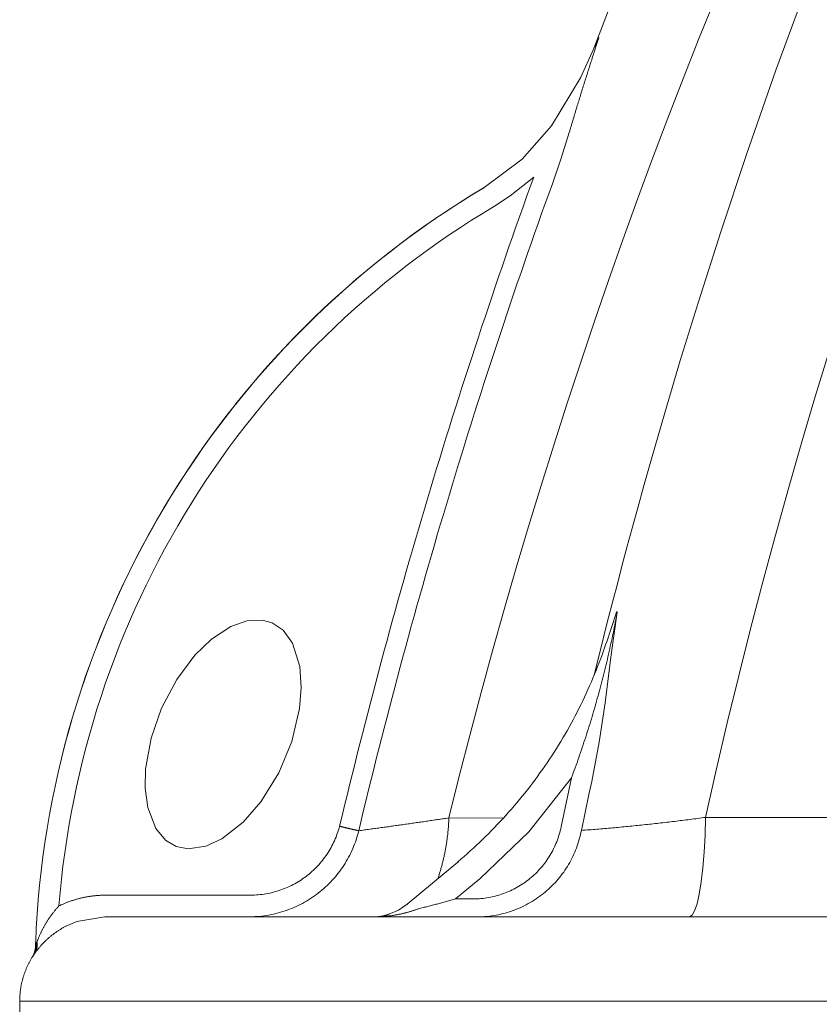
# Model space of a CAD drawing. Header units: millimetres. Extents: x 451 to 766, y 63 to 285.
# Tile 23 of 37: x 507.71 to 513.15, y 221.2 to 227.9. Entities that reach past the tile are written whole.
import ezdxf

# ---------------------------------------------------------------- set-up
doc = ezdxf.new("R2010")
doc.units = ezdxf.units.MM
doc.header["$LTSCALE"] = 5.08
doc.layers.get('0').update_dxf_attribs({"lineweight": 18})
doc.layers.add('None', color=7, linetype='Continuous', lineweight=18)

# ---------------------------------------------------------------- blocks, each defined once
blk = doc.blocks.new('Gruppe-22')
at = {"color": 7, "linetype": 'Continuous', "lineweight": 15}
for p, q in [((-1048.69, 1459.79), (-1048.62, 1459.98)), ((-1057.88, 1451.36), (-1057.83, 1451.38)), ((-1039.73, 1393.65), (-1039.82, 1393.65)), ((-1045.95, 1371.07), (-1047.37, 1364.39)), ((-1055.21, 1365.6), (-1062.63, 1365.62)), ((-1008.72, 1365.66), (-1027.73, 1365.69)), ((-1068.31, 1353.87), (-1061.41, 1359.61)), ((-1061.41, 1359.61), (-1061.29, 1359.65)), ((-1061.72, 1354.6), (-1058.36, 1357.39)), ((-1089.85, 1355.11), (-1109.31, 1355.11)), ((-1059.31, 1354.6), (-1061.72, 1354.6)), ((-261.99, 1352.17), (-1109.44, 1352.17)), ((-1118.84, 1348.23), (-1118.84, 1348.5)), ((-1118.83, 1348.5), (-1118.84, 1348.23)), ((-1118.84, 1348.5), (-1118.83, 1348.5)), ((-1118.84, 1348.23), (-1118.84, 1348.23)), ((-1118.83, 1348.7), (-1118.83, 1348.5)), ((-1118.83, 1348.7), (-1118.83, 1348.7)), ((-1118.65, 1348.71), (-1118.74, 1348.51)), ((-1119.29, 1346.7), (-1119.29, 1346.7)), ((-1119.13, 1346.93), (-1118.99, 1347.14)), ((-1121, 1340.67), (-67.56, 1340.67)), ((-1121, 1295.67), (-1121, 1340.67))]:
    blk.add_line(p, q, dxfattribs=at)
for points in [[(-1042.88, 1470.43), (-1038.33, 1482.26), (-1025.77, 1511.45), (-1012.1, 1540.12), (-997.32, 1568.25), (-981.48, 1595.79), (-964.58, 1622.69), (-946.66, 1648.92), (-927.73, 1674.44), (-907.84, 1699.21), (-887, 1723.19), (-865.25, 1746.35)], [(-1042.86, 1385.1), (-1042.16, 1387.95), (-1041.08, 1392.19), (-1040.24, 1395.47), (-1039.76, 1397.31), (-1039.42, 1398.62), (-1038.91, 1400.54), (-1038.36, 1402.6), (-1037.7, 1405.03), (-1036.94, 1407.82), (-1036.06, 1410.97), (-1035.07, 1414.49), (-1033.27, 1420.73), (-1031.15, 1427.85), (-1028.69, 1435.85), (-1025.64, 1445.37), (-1022.14, 1455.87), (-1018.14, 1467.34), (-1013.59, 1479.76)], [(-993.64, 1479.27), (-995.96, 1473.1), (-998.23, 1466.91), (-1000.46, 1460.7), (-1002.63, 1454.48), (-1004.75, 1448.23), (-1006.82, 1441.97), (-1008.85, 1435.7), (-1010.82, 1429.41), (-1012.74, 1423.1), (-1014.61, 1416.78), (-1016.43, 1410.44), (-1018.2, 1404.09), (-1019.91, 1397.72), (-1021.58, 1391.34), (-1023.19, 1384.95), (-1024.76, 1378.54), (-1026.27, 1372.12), (-1027.73, 1365.69)], [(-1026.37, 1477.19), (-1028.57, 1471.75), (-1030.72, 1466.29), (-1032.84, 1460.81), (-1034.91, 1455.32), (-1036.95, 1449.81), (-1038.95, 1444.29), (-1040.9, 1438.75), (-1042.82, 1433.2), (-1044.69, 1427.64), (-1046.53, 1422.06), (-1048.32, 1416.47), (-1050.07, 1410.87), (-1051.79, 1405.26), (-1053.46, 1399.63), (-1055.09, 1393.99), (-1056.68, 1388.34), (-1058.23, 1382.67), (-1059.74, 1377), (-1061.21, 1371.31), (-1062.63, 1365.62)], [(-1042.22, 1471.79), (-1044.71, 1466.33), (-1048.69, 1459.79)], [(-1042.22, 1471.79), (-1042.29, 1471.59), (-1042.35, 1471.39), (-1042.42, 1471.19), (-1042.49, 1470.99), (-1042.55, 1470.79), (-1042.62, 1470.59), (-1042.68, 1470.39), (-1042.75, 1470.19), (-1042.81, 1469.99), (-1042.88, 1469.78), (-1042.94, 1469.58), (-1043.01, 1469.38), (-1043.07, 1469.18), (-1043.14, 1468.98), (-1043.2, 1468.78), (-1043.27, 1468.58), (-1043.33, 1468.38), (-1043.4, 1468.18), (-1043.46, 1467.97), (-1043.52, 1467.77), (-1043.59, 1467.57), (-1043.65, 1467.37), (-1043.72, 1467.17), (-1043.78, 1466.97), (-1043.84, 1466.77), (-1043.91, 1466.57), (-1043.97, 1466.36), (-1044.03, 1466.16), (-1044.1, 1465.96), (-1044.16, 1465.76), (-1044.22, 1465.56), (-1044.29, 1465.36), (-1044.35, 1465.16), (-1044.41, 1464.95), (-1044.48, 1464.75), (-1044.54, 1464.55), (-1044.6, 1464.35), (-1044.66, 1464.15), (-1044.73, 1463.95), (-1044.79, 1463.74), (-1044.85, 1463.54), (-1044.91, 1463.34), (-1044.97, 1463.14), (-1045.04, 1462.94), (-1045.1, 1462.73), (-1045.16, 1462.53), (-1045.22, 1462.33), (-1045.28, 1462.13), (-1045.34, 1461.93), (-1045.4, 1461.72), (-1045.47, 1461.52), (-1045.53, 1461.32), (-1045.59, 1461.12), (-1045.65, 1460.91), (-1045.71, 1460.71), (-1045.77, 1460.51), (-1045.83, 1460.31), (-1045.89, 1460.11), (-1045.95, 1459.9), (-1046.01, 1459.7), (-1046.07, 1459.5), (-1046.13, 1459.3), (-1046.19, 1459.09), (-1046.25, 1458.89)], [(-1048.69, 1459.79), (-1052.67, 1455.26), (-1057.83, 1451.38)], [(-1048.55, 1451.9), (-1047.36, 1455.38), (-1046.25, 1458.89)], [(-1051.08, 1452.81), (-1051.57, 1451.46), (-1052.06, 1450.1), (-1052.54, 1448.75), (-1053.02, 1447.39), (-1053.5, 1446.03), (-1053.98, 1444.67), (-1054.46, 1443.31), (-1054.93, 1441.95), (-1055.4, 1440.58), (-1055.87, 1439.22), (-1056.33, 1437.86), (-1056.8, 1436.49), (-1057.26, 1435.13), (-1057.71, 1433.76), (-1058.17, 1432.39), (-1058.62, 1431.02), (-1059.07, 1429.65), (-1059.52, 1428.28), (-1059.97, 1426.91), (-1060.41, 1425.54), (-1060.85, 1424.17), (-1061.29, 1422.8), (-1061.73, 1421.42), (-1062.16, 1420.05), (-1062.59, 1418.67), (-1063.02, 1417.3), (-1063.45, 1415.92), (-1063.87, 1414.54), (-1064.29, 1413.17), (-1064.71, 1411.79), (-1065.13, 1410.41), (-1065.54, 1409.03), (-1065.95, 1407.64), (-1066.36, 1406.26), (-1066.77, 1404.88), (-1067.17, 1403.5), (-1067.58, 1402.11), (-1067.98, 1400.73), (-1068.37, 1399.34), (-1068.77, 1397.96), (-1069.16, 1396.57), (-1069.55, 1395.18), (-1069.93, 1393.79), (-1070.32, 1392.4), (-1070.7, 1391.01), (-1071.08, 1389.62), (-1071.46, 1388.23), (-1071.83, 1386.84), (-1072.2, 1385.45), (-1072.57, 1384.06), (-1072.94, 1382.66), (-1073.31, 1381.27), (-1073.67, 1379.87), (-1074.03, 1378.48), (-1074.38, 1377.08), (-1074.74, 1375.68), (-1075.09, 1374.29), (-1075.44, 1372.89), (-1075.79, 1371.49), (-1076.13, 1370.09), (-1076.48, 1368.69), (-1076.82, 1367.29), (-1077.15, 1365.89), (-1077.49, 1364.48)], [(-1056.43, 1448.86), (-1054.27, 1450.26), (-1051.08, 1452.81)], [(-1057.83, 1451.38), (-1059.49, 1450.38), (-1061.14, 1449.34), (-1062.77, 1448.28), (-1064.39, 1447.2), (-1065.99, 1446.09), (-1067.57, 1444.95), (-1069.13, 1443.8), (-1070.68, 1442.61), (-1072.2, 1441.41), (-1073.71, 1440.18), (-1075.2, 1438.92), (-1076.66, 1437.64), (-1078.11, 1436.35), (-1079.54, 1435.02), (-1080.95, 1433.68), (-1082.33, 1432.31), (-1083.7, 1430.93), (-1085.04, 1429.52), (-1086.36, 1428.09), (-1087.66, 1426.64), (-1088.93, 1425.17), (-1090.19, 1423.68), (-1091.42, 1422.18), (-1092.62, 1420.65), (-1093.8, 1419.1), (-1094.96, 1417.54), (-1096.09, 1415.96), (-1097.2, 1414.36), (-1098.29, 1412.74), (-1099.34, 1411.11), (-1100.38, 1409.46), (-1101.38, 1407.8), (-1102.36, 1406.12), (-1103.32, 1404.42), (-1104.25, 1402.71), (-1105.15, 1400.99), (-1106.02, 1399.25), (-1106.87, 1397.5), (-1107.69, 1395.73), (-1108.48, 1393.95), (-1109.24, 1392.17), (-1109.98, 1390.37), (-1110.69, 1388.55), (-1111.37, 1386.73), (-1112.02, 1384.9), (-1112.64, 1383.05), (-1113.24, 1381.2), (-1113.8, 1379.34), (-1114.34, 1377.47), (-1114.85, 1375.59), (-1115.32, 1373.71), (-1115.77, 1371.81), (-1116.19, 1369.91), (-1116.58, 1368.01), (-1116.94, 1366.09), (-1117.27, 1364.18), (-1117.57, 1362.25), (-1117.84, 1360.33), (-1118.08, 1358.4), (-1118.29, 1356.46), (-1118.47, 1354.53), (-1118.62, 1352.59), (-1118.74, 1350.64), (-1118.83, 1348.7)], [(-1057.88, 1451.36), (-1059.54, 1450.35), (-1061.19, 1449.32), (-1062.82, 1448.26), (-1064.43, 1447.17), (-1066.03, 1446.07), (-1067.61, 1444.93), (-1069.17, 1443.77), (-1070.72, 1442.59), (-1072.24, 1441.38), (-1073.75, 1440.15), (-1075.23, 1438.9), (-1076.7, 1437.62), (-1078.15, 1436.32), (-1079.58, 1435), (-1080.98, 1433.66), (-1082.37, 1432.29), (-1083.73, 1430.91), (-1085.07, 1429.5), (-1086.39, 1428.07), (-1087.69, 1426.62), (-1088.96, 1425.15), (-1090.22, 1423.66), (-1091.44, 1422.16), (-1092.65, 1420.63), (-1093.83, 1419.08), (-1094.99, 1417.52), (-1096.12, 1415.94), (-1097.23, 1414.34), (-1098.31, 1412.72), (-1099.37, 1411.09), (-1100.4, 1409.44), (-1101.4, 1407.78), (-1102.38, 1406.1), (-1103.34, 1404.4), (-1104.26, 1402.69), (-1105.16, 1400.97), (-1106.04, 1399.23), (-1106.88, 1397.48), (-1107.7, 1395.72), (-1108.49, 1393.94), (-1109.26, 1392.15), (-1109.99, 1390.35), (-1110.7, 1388.54), (-1111.38, 1386.72), (-1112.03, 1384.89), (-1112.66, 1383.04), (-1113.25, 1381.19), (-1113.81, 1379.33), (-1114.35, 1377.46), (-1114.86, 1375.58), (-1115.33, 1373.7), (-1115.78, 1371.8), (-1116.2, 1369.91), (-1116.59, 1368), (-1116.95, 1366.09), (-1117.28, 1364.17), (-1117.58, 1362.25), (-1117.85, 1360.32), (-1118.09, 1358.39), (-1118.3, 1356.46), (-1118.47, 1354.52), (-1118.62, 1352.58), (-1118.74, 1350.64), (-1118.83, 1348.7)], [(-1048.55, 1451.9), (-1049.04, 1450.55), (-1049.53, 1449.2), (-1050.01, 1447.85), (-1050.49, 1446.49), (-1050.97, 1445.14), (-1051.45, 1443.78), (-1051.92, 1442.43), (-1052.39, 1441.07), (-1052.86, 1439.71), (-1053.33, 1438.36), (-1053.79, 1437), (-1054.25, 1435.64), (-1054.71, 1434.28), (-1055.17, 1432.91), (-1055.62, 1431.55), (-1056.07, 1430.19), (-1056.52, 1428.82), (-1056.97, 1427.46), (-1057.41, 1426.09), (-1057.86, 1424.73), (-1058.3, 1423.36), (-1058.73, 1421.99), (-1059.17, 1420.62), (-1059.6, 1419.25), (-1060.03, 1417.88), (-1060.46, 1416.51), (-1060.88, 1415.14), (-1061.31, 1413.76), (-1061.73, 1412.39), (-1062.14, 1411.02), (-1062.56, 1409.64), (-1062.97, 1408.27), (-1063.38, 1406.89), (-1063.79, 1405.51), (-1064.2, 1404.13), (-1064.6, 1402.76), (-1065, 1401.38), (-1065.4, 1400), (-1065.79, 1398.62), (-1066.19, 1397.23), (-1066.58, 1395.85), (-1066.97, 1394.47), (-1067.35, 1393.09), (-1067.74, 1391.7), (-1068.12, 1390.32), (-1068.5, 1388.93), (-1068.87, 1387.54), (-1069.25, 1386.16), (-1069.62, 1384.77), (-1069.98, 1383.38), (-1070.35, 1381.99), (-1070.71, 1380.6), (-1071.08, 1379.21), (-1071.43, 1377.82), (-1071.79, 1376.43), (-1072.15, 1375.04), (-1072.5, 1373.65), (-1072.85, 1372.25), (-1073.19, 1370.86), (-1073.54, 1369.46), (-1073.88, 1368.07), (-1074.22, 1366.67), (-1074.55, 1365.28), (-1074.89, 1363.88)], [(-1056.43, 1448.86), (-1057.98, 1447.92), (-1059.53, 1446.95), (-1061.06, 1445.96), (-1062.57, 1444.95), (-1064.07, 1443.92), (-1065.55, 1442.86), (-1067.02, 1441.78), (-1068.47, 1440.68), (-1069.9, 1439.56), (-1071.32, 1438.42), (-1072.72, 1437.26), (-1074.1, 1436.07), (-1075.47, 1434.87), (-1076.82, 1433.64), (-1078.14, 1432.4), (-1079.45, 1431.13), (-1080.75, 1429.85), (-1082.02, 1428.54), (-1083.27, 1427.22), (-1084.5, 1425.88), (-1085.71, 1424.52), (-1086.9, 1423.15), (-1088.07, 1421.75), (-1089.22, 1420.34), (-1090.35, 1418.91), (-1091.46, 1417.47), (-1092.54, 1416), (-1093.61, 1414.53), (-1094.65, 1413.03), (-1095.67, 1411.52), (-1096.66, 1410), (-1097.64, 1408.46), (-1098.59, 1406.91), (-1099.51, 1405.34), (-1100.42, 1403.76), (-1101.3, 1402.17), (-1102.15, 1400.56), (-1102.98, 1398.94), (-1103.79, 1397.31), (-1104.58, 1395.67), (-1105.33, 1394.01), (-1106.07, 1392.35), (-1106.78, 1390.67), (-1107.46, 1388.98), (-1108.12, 1387.28), (-1108.75, 1385.58), (-1109.36, 1383.86), (-1109.94, 1382.14), (-1110.5, 1380.4), (-1111.03, 1378.66), (-1111.53, 1376.91), (-1112.01, 1375.15), (-1112.46, 1373.39), (-1112.89, 1371.62), (-1113.28, 1369.84), (-1113.66, 1368.06), (-1114, 1366.27), (-1114.32, 1364.48), (-1114.61, 1362.69), (-1114.88, 1360.88), (-1115.12, 1359.08), (-1115.33, 1357.27), (-1115.51, 1355.46), (-1115.67, 1353.65)], [(-1045.95, 1371.07), (-1045.83, 1371.42), (-1045.7, 1371.76), (-1045.57, 1372.11), (-1045.45, 1372.45), (-1045.32, 1372.79), (-1045.2, 1373.14), (-1045.08, 1373.48), (-1044.96, 1373.83), (-1044.84, 1374.18), (-1044.72, 1374.52), (-1044.6, 1374.87), (-1044.48, 1375.22), (-1044.36, 1375.56), (-1044.25, 1375.91), (-1044.13, 1376.26), (-1044.02, 1376.61), (-1043.91, 1376.96), (-1043.8, 1377.31), (-1043.69, 1377.65), (-1043.58, 1378), (-1043.47, 1378.35), (-1043.36, 1378.7), (-1043.25, 1379.05), (-1043.15, 1379.41), (-1043.04, 1379.76), (-1042.94, 1380.11), (-1042.84, 1380.46), (-1042.74, 1380.81), (-1042.63, 1381.16), (-1042.53, 1381.52), (-1042.44, 1381.87), (-1042.34, 1382.22), (-1042.24, 1382.58), (-1042.15, 1382.93), (-1042.05, 1383.28), (-1041.96, 1383.64), (-1041.86, 1383.99), (-1041.77, 1384.35), (-1041.68, 1384.7), (-1041.59, 1385.06), (-1041.5, 1385.41), (-1041.41, 1385.77), (-1041.33, 1386.12), (-1041.24, 1386.48), (-1041.16, 1386.83), (-1041.07, 1387.19), (-1040.99, 1387.55), (-1040.91, 1387.91), (-1040.83, 1388.26), (-1040.75, 1388.62), (-1040.67, 1388.98), (-1040.59, 1389.34), (-1040.51, 1389.69), (-1040.44, 1390.05), (-1040.36, 1390.41), (-1040.29, 1390.77), (-1040.21, 1391.13), (-1040.14, 1391.49), (-1040.07, 1391.85), (-1040, 1392.21), (-1039.93, 1392.57), (-1039.86, 1392.93), (-1039.8, 1393.29), (-1039.73, 1393.65)], [(-1043.19, 1370.58), (-1042.18, 1375.92), (-1041.39, 1381.27), (-1040.59, 1387.49), (-1039.74, 1393.6), (-1039.73, 1393.65)], [(-1041.2, 1389.44), (-1039.84, 1393.6), (-1039.82, 1393.65)], [(-1086.64, 1392.15), (-1085.18, 1391.15), (-1083.91, 1389.4), (-1082.92, 1386.23), (-1082.71, 1383.36), (-1082.94, 1380.49), (-1084, 1376), (-1085.77, 1371.75), (-1088.22, 1367.8), (-1090.62, 1365.03), (-1093.5, 1362.79), (-1095.69, 1361.77), (-1098.09, 1361.4), (-1099.74, 1361.73), (-1101.19, 1362.6), (-1102.5, 1364.19), (-1103.59, 1367.06), (-1103.93, 1369.65), (-1103.87, 1372.26), (-1103.12, 1376.49), (-1101.71, 1380.55), (-1099.65, 1384.45), (-1097.19, 1387.76), (-1094.92, 1389.95), (-1092.28, 1391.66), (-1090.12, 1392.43), (-1087.82, 1392.5), (-1086.64, 1392.15)], [(-1061.43, 1359.63), (-1060.99, 1360), (-1060.56, 1360.37), (-1060.13, 1360.75), (-1059.71, 1361.13), (-1059.29, 1361.51), (-1058.87, 1361.9), (-1058.45, 1362.29), (-1058.04, 1362.68), (-1057.63, 1363.08), (-1057.23, 1363.48), (-1056.83, 1363.89), (-1056.43, 1364.3), (-1056.04, 1364.71), (-1055.65, 1365.12), (-1055.26, 1365.54), (-1054.88, 1365.96), (-1054.5, 1366.39), (-1054.12, 1366.82), (-1053.75, 1367.25), (-1053.38, 1367.68), (-1053.02, 1368.12), (-1052.65, 1368.56), (-1052.3, 1369.01), (-1051.94, 1369.45), (-1051.59, 1369.91), (-1051.25, 1370.36), (-1050.91, 1370.81), (-1050.57, 1371.27), (-1050.24, 1371.74), (-1049.91, 1372.2), (-1049.58, 1372.67), (-1049.26, 1373.14), (-1048.94, 1373.61), (-1048.63, 1374.09), (-1048.32, 1374.57), (-1048.01, 1375.05), (-1047.71, 1375.53), (-1047.42, 1376.02), (-1047.12, 1376.51), (-1046.83, 1377), (-1046.55, 1377.49), (-1046.27, 1377.99), (-1045.99, 1378.49), (-1045.72, 1378.99), (-1045.46, 1379.49), (-1045.19, 1380), (-1044.94, 1380.51), (-1044.68, 1381.02), (-1044.43, 1381.53), (-1044.19, 1382.04), (-1043.95, 1382.56), (-1043.71, 1383.08), (-1043.48, 1383.6), (-1043.25, 1384.12), (-1043.03, 1384.65), (-1042.81, 1385.17), (-1042.6, 1385.7), (-1042.39, 1386.23), (-1042.18, 1386.76), (-1041.98, 1387.3), (-1041.79, 1387.83), (-1041.6, 1388.37), (-1041.41, 1388.91), (-1041.23, 1389.45)], [(-1058.36, 1357.39), (-1051.76, 1363.71), (-1045.95, 1371.07)], [(-1044.61, 1363.92), (-1043.58, 1368.79), (-1043.19, 1370.58)], [(-1074.89, 1363.88), (-1074.7, 1363.91), (-1074.5, 1363.93), (-1074.31, 1363.96), (-1074.12, 1363.98), (-1073.93, 1364.01), (-1073.74, 1364.04), (-1073.55, 1364.06), (-1073.35, 1364.09), (-1073.16, 1364.12), (-1072.97, 1364.14), (-1072.78, 1364.17), (-1072.59, 1364.19), (-1072.4, 1364.22), (-1072.2, 1364.25), (-1072.01, 1364.27), (-1071.82, 1364.3), (-1071.63, 1364.33), (-1071.44, 1364.35), (-1071.25, 1364.38), (-1071.06, 1364.41), (-1070.86, 1364.43), (-1070.67, 1364.46), (-1070.48, 1364.49), (-1070.29, 1364.51), (-1070.1, 1364.54), (-1069.91, 1364.57), (-1069.71, 1364.6), (-1069.52, 1364.62), (-1069.33, 1364.65), (-1069.14, 1364.68), (-1068.95, 1364.7), (-1068.76, 1364.73), (-1068.57, 1364.76), (-1068.37, 1364.79), (-1068.18, 1364.81), (-1067.99, 1364.84), (-1067.8, 1364.87), (-1067.61, 1364.89), (-1067.42, 1364.92), (-1067.23, 1364.95), (-1067.03, 1364.98), (-1066.84, 1365), (-1066.65, 1365.03), (-1066.46, 1365.06), (-1066.27, 1365.09), (-1066.08, 1365.11), (-1065.89, 1365.14), (-1065.69, 1365.17), (-1065.5, 1365.2), (-1065.31, 1365.23), (-1065.12, 1365.25), (-1064.93, 1365.28), (-1064.74, 1365.31), (-1064.55, 1365.34), (-1064.36, 1365.37), (-1064.16, 1365.39), (-1063.97, 1365.42), (-1063.78, 1365.45), (-1063.59, 1365.48), (-1063.4, 1365.51), (-1063.21, 1365.53), (-1063.02, 1365.56), (-1062.82, 1365.59), (-1062.63, 1365.62)], [(-1064.14, 1357.34), (-1064.1, 1357.47), (-1064.05, 1357.59), (-1064.01, 1357.72), (-1063.97, 1357.85), (-1063.93, 1357.97), (-1063.89, 1358.1), (-1063.85, 1358.22), (-1063.82, 1358.35), (-1063.78, 1358.48), (-1063.74, 1358.6), (-1063.7, 1358.73), (-1063.67, 1358.86), (-1063.63, 1358.98), (-1063.6, 1359.11), (-1063.56, 1359.24), (-1063.53, 1359.36), (-1063.5, 1359.49), (-1063.46, 1359.62), (-1063.43, 1359.75), (-1063.4, 1359.88), (-1063.37, 1360), (-1063.34, 1360.13), (-1063.31, 1360.26), (-1063.28, 1360.39), (-1063.25, 1360.52), (-1063.23, 1360.65), (-1063.2, 1360.78), (-1063.17, 1360.91), (-1063.15, 1361.04), (-1063.12, 1361.17), (-1063.1, 1361.3), (-1063.07, 1361.43), (-1063.05, 1361.55), (-1063.03, 1361.68), (-1063.01, 1361.81), (-1062.99, 1361.95), (-1062.96, 1362.08), (-1062.94, 1362.21), (-1062.92, 1362.34), (-1062.91, 1362.47), (-1062.89, 1362.6), (-1062.87, 1362.73), (-1062.85, 1362.86), (-1062.84, 1362.99), (-1062.82, 1363.12), (-1062.8, 1363.25), (-1062.79, 1363.38), (-1062.78, 1363.51), (-1062.76, 1363.65), (-1062.75, 1363.78), (-1062.74, 1363.91), (-1062.72, 1364.04), (-1062.71, 1364.17), (-1062.7, 1364.3), (-1062.69, 1364.43), (-1062.68, 1364.57), (-1062.68, 1364.7), (-1062.67, 1364.83), (-1062.66, 1364.96), (-1062.65, 1365.09), (-1062.65, 1365.22), (-1062.64, 1365.36), (-1062.64, 1365.49), (-1062.63, 1365.62)], [(-1044.61, 1363.92), (-1044.34, 1363.94), (-1044.08, 1363.96), (-1043.82, 1363.98), (-1043.55, 1364), (-1043.29, 1364.02), (-1043.02, 1364.04), (-1042.76, 1364.06), (-1042.49, 1364.09), (-1042.23, 1364.11), (-1041.96, 1364.13), (-1041.7, 1364.15), (-1041.44, 1364.17), (-1041.17, 1364.2), (-1040.91, 1364.22), (-1040.64, 1364.24), (-1040.38, 1364.27), (-1040.12, 1364.29), (-1039.85, 1364.32), (-1039.59, 1364.34), (-1039.32, 1364.36), (-1039.06, 1364.39), (-1038.79, 1364.41), (-1038.53, 1364.44), (-1038.27, 1364.47), (-1038, 1364.49), (-1037.74, 1364.52), (-1037.47, 1364.54), (-1037.21, 1364.57), (-1036.95, 1364.6), (-1036.68, 1364.62), (-1036.42, 1364.65), (-1036.15, 1364.68), (-1035.89, 1364.71), (-1035.63, 1364.74), (-1035.36, 1364.76), (-1035.1, 1364.79), (-1034.84, 1364.82), (-1034.57, 1364.85), (-1034.31, 1364.88), (-1034.05, 1364.91), (-1033.78, 1364.94), (-1033.52, 1364.97), (-1033.25, 1365), (-1032.99, 1365.03), (-1032.73, 1365.06), (-1032.46, 1365.09), (-1032.2, 1365.12), (-1031.94, 1365.15), (-1031.67, 1365.19), (-1031.41, 1365.22), (-1031.15, 1365.25), (-1030.88, 1365.28), (-1030.62, 1365.32), (-1030.36, 1365.35), (-1030.09, 1365.38), (-1029.83, 1365.42), (-1029.57, 1365.45), (-1029.31, 1365.48), (-1029.04, 1365.52), (-1028.78, 1365.55), (-1028.52, 1365.59), (-1028.25, 1365.62), (-1027.99, 1365.66), (-1027.73, 1365.69)], [(-1029.9, 1352.17), (-1029.54, 1352.37), (-1029.2, 1352.96), (-1028.87, 1353.94), (-1028.57, 1355.26), (-1028.31, 1356.91), (-1028.08, 1358.83), (-1027.91, 1360.97), (-1027.79, 1363.28), (-1027.73, 1365.69)], [(-1089.98, 1352.17), (-1089.66, 1352.17), (-1089.34, 1352.17), (-1089.02, 1352.19), (-1088.69, 1352.21), (-1088.37, 1352.23), (-1088.05, 1352.27), (-1087.73, 1352.31), (-1087.41, 1352.35), (-1087.1, 1352.41), (-1086.78, 1352.47), (-1086.47, 1352.54), (-1086.15, 1352.61), (-1085.84, 1352.69), (-1085.53, 1352.78), (-1085.22, 1352.87), (-1084.91, 1352.97), (-1084.61, 1353.07), (-1084.31, 1353.19), (-1084.01, 1353.31), (-1083.71, 1353.43), (-1083.42, 1353.56), (-1083.13, 1353.7), (-1082.84, 1353.84), (-1082.55, 1353.99), (-1082.27, 1354.15), (-1081.99, 1354.31), (-1081.72, 1354.47), (-1081.44, 1354.65), (-1081.18, 1354.83), (-1080.91, 1355.01), (-1080.65, 1355.2), (-1080.39, 1355.39), (-1080.14, 1355.59), (-1079.89, 1355.8), (-1079.65, 1356.01), (-1079.41, 1356.23), (-1079.18, 1356.45), (-1078.95, 1356.67), (-1078.72, 1356.9), (-1078.5, 1357.14), (-1078.28, 1357.38), (-1078.07, 1357.62), (-1077.87, 1357.87), (-1077.67, 1358.12), (-1077.47, 1358.38), (-1077.28, 1358.64), (-1077.1, 1358.9), (-1076.92, 1359.17), (-1076.75, 1359.44), (-1076.58, 1359.72), (-1076.42, 1360), (-1076.27, 1360.28), (-1076.12, 1360.57), (-1075.97, 1360.85), (-1075.84, 1361.15), (-1075.71, 1361.44), (-1075.58, 1361.74), (-1075.46, 1362.04), (-1075.35, 1362.34), (-1075.25, 1362.64), (-1075.15, 1362.95), (-1075.05, 1363.26), (-1074.97, 1363.57), (-1074.89, 1363.88)], [(-1089.85, 1355.11), (-1089.59, 1355.11), (-1089.33, 1355.12), (-1089.07, 1355.13), (-1088.81, 1355.14), (-1088.55, 1355.16), (-1088.29, 1355.19), (-1088.03, 1355.22), (-1087.77, 1355.26), (-1087.51, 1355.3), (-1087.25, 1355.34), (-1087, 1355.4), (-1086.74, 1355.45), (-1086.49, 1355.52), (-1086.24, 1355.59), (-1085.99, 1355.66), (-1085.74, 1355.74), (-1085.49, 1355.82), (-1085.25, 1355.91), (-1085, 1356.01), (-1084.76, 1356.11), (-1084.52, 1356.21), (-1084.28, 1356.32), (-1084.05, 1356.43), (-1083.82, 1356.55), (-1083.59, 1356.67), (-1083.36, 1356.8), (-1083.13, 1356.94), (-1082.91, 1357.07), (-1082.69, 1357.22), (-1082.48, 1357.36), (-1082.26, 1357.51), (-1082.05, 1357.67), (-1081.85, 1357.83), (-1081.65, 1357.99), (-1081.45, 1358.16), (-1081.25, 1358.33), (-1081.06, 1358.51), (-1080.87, 1358.69), (-1080.68, 1358.88), (-1080.5, 1359.06), (-1080.32, 1359.26), (-1080.15, 1359.45), (-1079.98, 1359.65), (-1079.82, 1359.85), (-1079.66, 1360.06), (-1079.5, 1360.27), (-1079.35, 1360.48), (-1079.2, 1360.69), (-1079.06, 1360.91), (-1078.92, 1361.13), (-1078.78, 1361.36), (-1078.66, 1361.59), (-1078.53, 1361.82), (-1078.41, 1362.05), (-1078.3, 1362.28), (-1078.19, 1362.52), (-1078.08, 1362.76), (-1077.98, 1363), (-1077.89, 1363.24), (-1077.8, 1363.49), (-1077.71, 1363.73), (-1077.63, 1363.98), (-1077.56, 1364.23), (-1077.49, 1364.48)], [(-1077.49, 1364.48), (-1077.45, 1364.48), (-1077.41, 1364.47), (-1077.37, 1364.46), (-1077.33, 1364.45), (-1077.28, 1364.44), (-1077.24, 1364.43), (-1077.2, 1364.42), (-1077.16, 1364.41), (-1077.12, 1364.4), (-1077.08, 1364.39), (-1077.04, 1364.38), (-1077, 1364.37), (-1076.96, 1364.36), (-1076.92, 1364.35), (-1076.88, 1364.34), (-1076.84, 1364.33), (-1076.8, 1364.32), (-1076.76, 1364.31), (-1076.72, 1364.3), (-1076.68, 1364.29), (-1076.63, 1364.28), (-1076.59, 1364.27), (-1076.55, 1364.26), (-1076.51, 1364.25), (-1076.47, 1364.24), (-1076.43, 1364.23), (-1076.39, 1364.23), (-1076.35, 1364.22), (-1076.31, 1364.21), (-1076.27, 1364.2), (-1076.23, 1364.19), (-1076.19, 1364.18), (-1076.15, 1364.17), (-1076.11, 1364.16), (-1076.07, 1364.15), (-1076.03, 1364.14), (-1075.98, 1364.13), (-1075.94, 1364.12), (-1075.9, 1364.11), (-1075.86, 1364.1), (-1075.82, 1364.09), (-1075.78, 1364.08), (-1075.74, 1364.07), (-1075.7, 1364.07), (-1075.66, 1364.06), (-1075.62, 1364.05), (-1075.58, 1364.04), (-1075.54, 1364.03), (-1075.5, 1364.02), (-1075.46, 1364.01), (-1075.42, 1364), (-1075.37, 1363.99), (-1075.33, 1363.98), (-1075.29, 1363.97), (-1075.25, 1363.96), (-1075.21, 1363.95), (-1075.17, 1363.94), (-1075.13, 1363.94), (-1075.09, 1363.93), (-1075.05, 1363.92), (-1075.01, 1363.91), (-1074.97, 1363.9), (-1074.93, 1363.89), (-1074.89, 1363.88)], [(-1059.31, 1354.6), (-1059.05, 1354.6), (-1058.79, 1354.61), (-1058.53, 1354.63), (-1058.27, 1354.65), (-1058.01, 1354.67), (-1057.75, 1354.7), (-1057.49, 1354.74), (-1057.23, 1354.78), (-1056.98, 1354.83), (-1056.72, 1354.89), (-1056.47, 1354.94), (-1056.21, 1355.01), (-1055.96, 1355.08), (-1055.71, 1355.15), (-1055.46, 1355.24), (-1055.22, 1355.32), (-1054.97, 1355.41), (-1054.73, 1355.51), (-1054.49, 1355.61), (-1054.25, 1355.72), (-1054.01, 1355.83), (-1053.78, 1355.94), (-1053.55, 1356.07), (-1053.32, 1356.19), (-1053.1, 1356.32), (-1052.87, 1356.46), (-1052.65, 1356.6), (-1052.44, 1356.75), (-1052.22, 1356.9), (-1052.01, 1357.05), (-1051.8, 1357.21), (-1051.6, 1357.37), (-1051.4, 1357.54), (-1051.2, 1357.71), (-1051.01, 1357.89), (-1050.82, 1358.07), (-1050.64, 1358.25), (-1050.46, 1358.44), (-1050.28, 1358.63), (-1050.11, 1358.83), (-1049.94, 1359.03), (-1049.77, 1359.23), (-1049.61, 1359.44), (-1049.46, 1359.65), (-1049.31, 1359.86), (-1049.16, 1360.08), (-1049.02, 1360.3), (-1048.88, 1360.52), (-1048.75, 1360.74), (-1048.62, 1360.97), (-1048.5, 1361.2), (-1048.38, 1361.43), (-1048.27, 1361.67), (-1048.16, 1361.91), (-1048.06, 1362.15), (-1047.96, 1362.39), (-1047.87, 1362.63), (-1047.78, 1362.88), (-1047.7, 1363.13), (-1047.62, 1363.38), (-1047.55, 1363.63), (-1047.48, 1363.88), (-1047.42, 1364.14), (-1047.37, 1364.39)], [(-1058.65, 1352.17), (-1058.34, 1352.17), (-1058.04, 1352.18), (-1057.73, 1352.2), (-1057.42, 1352.23), (-1057.11, 1352.26), (-1056.8, 1352.3), (-1056.49, 1352.35), (-1056.19, 1352.4), (-1055.88, 1352.46), (-1055.58, 1352.53), (-1055.28, 1352.6), (-1054.98, 1352.68), (-1054.68, 1352.76), (-1054.39, 1352.85), (-1054.09, 1352.95), (-1053.8, 1353.06), (-1053.51, 1353.17), (-1053.22, 1353.28), (-1052.94, 1353.41), (-1052.66, 1353.54), (-1052.38, 1353.67), (-1052.1, 1353.81), (-1051.83, 1353.96), (-1051.56, 1354.11), (-1051.29, 1354.27), (-1051.03, 1354.43), (-1050.77, 1354.6), (-1050.51, 1354.78), (-1050.26, 1354.96), (-1050.01, 1355.14), (-1049.77, 1355.33), (-1049.53, 1355.53), (-1049.29, 1355.73), (-1049.06, 1355.94), (-1048.84, 1356.15), (-1048.61, 1356.37), (-1048.4, 1356.59), (-1048.18, 1356.81), (-1047.98, 1357.04), (-1047.77, 1357.28), (-1047.58, 1357.52), (-1047.38, 1357.76), (-1047.2, 1358.01), (-1047.01, 1358.26), (-1046.84, 1358.51), (-1046.67, 1358.77), (-1046.5, 1359.03), (-1046.34, 1359.3), (-1046.19, 1359.57), (-1046.04, 1359.84), (-1045.9, 1360.11), (-1045.76, 1360.39), (-1045.63, 1360.67), (-1045.51, 1360.96), (-1045.39, 1361.24), (-1045.28, 1361.53), (-1045.17, 1361.83), (-1045.07, 1362.12), (-1044.98, 1362.41), (-1044.89, 1362.71), (-1044.81, 1363.01), (-1044.74, 1363.31), (-1044.67, 1363.62), (-1044.61, 1363.92)], [(-1109.31, 1355.11), (-1109.41, 1355.11), (-1109.51, 1355.11), (-1109.62, 1355.11), (-1109.72, 1355.11), (-1109.82, 1355.1), (-1109.93, 1355.1), (-1110.03, 1355.1), (-1110.13, 1355.09), (-1110.23, 1355.08), (-1110.34, 1355.08), (-1110.44, 1355.07), (-1110.54, 1355.06), (-1110.64, 1355.05), (-1110.75, 1355.04), (-1110.85, 1355.03), (-1110.95, 1355.02), (-1111.05, 1355.01), (-1111.16, 1355), (-1111.26, 1354.98), (-1111.36, 1354.97), (-1111.46, 1354.95), (-1111.56, 1354.94), (-1111.66, 1354.92), (-1111.77, 1354.9), (-1111.87, 1354.89), (-1111.97, 1354.87), (-1112.07, 1354.85), (-1112.17, 1354.83), (-1112.27, 1354.81), (-1112.37, 1354.79), (-1112.47, 1354.76), (-1112.57, 1354.74), (-1112.67, 1354.72), (-1112.77, 1354.69), (-1112.87, 1354.67), (-1112.97, 1354.64), (-1113.07, 1354.62), (-1113.17, 1354.59), (-1113.27, 1354.56), (-1113.37, 1354.53), (-1113.47, 1354.5), (-1113.57, 1354.48), (-1113.66, 1354.44), (-1113.76, 1354.41), (-1113.86, 1354.38), (-1113.96, 1354.35), (-1114.05, 1354.32), (-1114.15, 1354.28), (-1114.25, 1354.25), (-1114.35, 1354.21), (-1114.44, 1354.18), (-1114.54, 1354.14), (-1114.63, 1354.1), (-1114.73, 1354.06), (-1114.82, 1354.02), (-1114.92, 1353.99), (-1115.01, 1353.95), (-1115.11, 1353.9), (-1115.2, 1353.86), (-1115.3, 1353.82), (-1115.39, 1353.78), (-1115.48, 1353.73), (-1115.58, 1353.69), (-1115.67, 1353.65)], [(-1115.67, 1353.65), (-1115.73, 1353.58), (-1115.79, 1353.51), (-1115.85, 1353.44), (-1115.91, 1353.38), (-1115.97, 1353.31), (-1116.03, 1353.24), (-1116.09, 1353.17), (-1116.15, 1353.1), (-1116.21, 1353.03), (-1116.27, 1352.96), (-1116.32, 1352.89), (-1116.38, 1352.82), (-1116.44, 1352.75), (-1116.49, 1352.68), (-1116.55, 1352.61), (-1116.6, 1352.53), (-1116.66, 1352.46), (-1116.71, 1352.39), (-1116.76, 1352.31), (-1116.82, 1352.24), (-1116.87, 1352.17), (-1116.92, 1352.09), (-1116.97, 1352.02), (-1117.02, 1351.94), (-1117.07, 1351.87), (-1117.12, 1351.79), (-1117.17, 1351.72), (-1117.22, 1351.64), (-1117.27, 1351.56), (-1117.32, 1351.49), (-1117.37, 1351.41), (-1117.41, 1351.33), (-1117.46, 1351.25), (-1117.51, 1351.18), (-1117.55, 1351.1), (-1117.6, 1351.02), (-1117.64, 1350.94), (-1117.69, 1350.86), (-1117.73, 1350.78), (-1117.77, 1350.7), (-1117.82, 1350.62), (-1117.86, 1350.54), (-1117.9, 1350.46), (-1117.94, 1350.38), (-1117.98, 1350.3), (-1118.02, 1350.22), (-1118.06, 1350.13), (-1118.1, 1350.05), (-1118.14, 1349.97), (-1118.18, 1349.89), (-1118.21, 1349.81), (-1118.25, 1349.72), (-1118.29, 1349.64), (-1118.32, 1349.56), (-1118.36, 1349.47), (-1118.39, 1349.39), (-1118.43, 1349.3), (-1118.46, 1349.22), (-1118.49, 1349.14), (-1118.53, 1349.05), (-1118.56, 1348.97), (-1118.59, 1348.88), (-1118.62, 1348.8), (-1118.65, 1348.71)], [(-1072.65, 1352.17), (-1072.56, 1352.17), (-1072.46, 1352.17), (-1072.37, 1352.17), (-1072.28, 1352.17), (-1072.18, 1352.18), (-1072.09, 1352.18), (-1071.99, 1352.18), (-1071.9, 1352.19), (-1071.81, 1352.19), (-1071.71, 1352.2), (-1071.62, 1352.21), (-1071.52, 1352.21), (-1071.43, 1352.22), (-1071.34, 1352.23), (-1071.24, 1352.24), (-1071.15, 1352.25), (-1071.06, 1352.25), (-1070.96, 1352.26), (-1070.87, 1352.27), (-1070.77, 1352.29), (-1070.68, 1352.3), (-1070.59, 1352.31), (-1070.49, 1352.32), (-1070.4, 1352.33), (-1070.31, 1352.35), (-1070.21, 1352.36), (-1070.12, 1352.38), (-1070.03, 1352.39), (-1069.94, 1352.41), (-1069.84, 1352.42), (-1069.75, 1352.44), (-1069.66, 1352.45), (-1069.56, 1352.47), (-1069.47, 1352.49), (-1069.38, 1352.51), (-1069.29, 1352.53), (-1069.2, 1352.55), (-1069.1, 1352.57), (-1069.01, 1352.59), (-1068.92, 1352.61), (-1068.83, 1352.63), (-1068.74, 1352.65), (-1068.64, 1352.67), (-1068.55, 1352.7), (-1068.46, 1352.72), (-1068.37, 1352.74), (-1068.28, 1352.77), (-1068.19, 1352.79), (-1068.1, 1352.82), (-1068.01, 1352.84), (-1067.92, 1352.87), (-1067.83, 1352.9), (-1067.74, 1352.92), (-1067.65, 1352.95), (-1067.56, 1352.98), (-1067.47, 1353.01), (-1067.38, 1353.04), (-1067.29, 1353.07), (-1067.2, 1353.1), (-1067.11, 1353.13), (-1067.02, 1353.16), (-1066.93, 1353.19), (-1066.84, 1353.22), (-1066.76, 1353.26)], [(-1070.79, 1352.51), (-1069.47, 1353.08), (-1068.31, 1353.87)], [(-1068.31, 1353.87), (-1068.26, 1353.9), (-1068.19, 1353.91)], [(-1114.48, 1351), (-1113.25, 1351.52), (-1109.44, 1352.17)], [(-1072.98, 1352.17), (-1072.94, 1352.16), (-1072.91, 1352.16), (-1072.87, 1352.16), (-1072.84, 1352.16), (-1072.8, 1352.16), (-1072.77, 1352.16), (-1072.73, 1352.16), (-1072.7, 1352.16), (-1072.66, 1352.16), (-1072.63, 1352.16), (-1072.6, 1352.16), (-1072.56, 1352.16), (-1072.53, 1352.16), (-1072.49, 1352.17), (-1072.46, 1352.17), (-1072.42, 1352.17), (-1072.39, 1352.17), (-1072.35, 1352.17), (-1072.32, 1352.18), (-1072.28, 1352.18), (-1072.25, 1352.18), (-1072.21, 1352.19), (-1072.18, 1352.19), (-1072.14, 1352.19), (-1072.11, 1352.2), (-1072.08, 1352.2), (-1072.04, 1352.21), (-1072.01, 1352.21), (-1071.97, 1352.21), (-1071.94, 1352.22), (-1071.9, 1352.22), (-1071.87, 1352.23), (-1071.83, 1352.24), (-1071.8, 1352.24), (-1071.77, 1352.25), (-1071.73, 1352.25), (-1071.7, 1352.26), (-1071.66, 1352.27), (-1071.63, 1352.27), (-1071.59, 1352.28), (-1071.56, 1352.29), (-1071.53, 1352.29), (-1071.49, 1352.3), (-1071.46, 1352.31), (-1071.43, 1352.32), (-1071.39, 1352.33), (-1071.36, 1352.34), (-1071.32, 1352.34), (-1071.29, 1352.35), (-1071.26, 1352.36), (-1071.22, 1352.37), (-1071.19, 1352.38), (-1071.16, 1352.39), (-1071.12, 1352.4), (-1071.09, 1352.41), (-1071.06, 1352.42), (-1071.02, 1352.43), (-1070.99, 1352.44), (-1070.96, 1352.45), (-1070.92, 1352.46), (-1070.89, 1352.48), (-1070.86, 1352.49), (-1070.83, 1352.5), (-1070.79, 1352.51)], [(-1114.48, 1351), (-1114.57, 1350.96), (-1114.65, 1350.92), (-1114.74, 1350.88), (-1114.82, 1350.83), (-1114.9, 1350.79), (-1114.98, 1350.74), (-1115.07, 1350.7), (-1115.15, 1350.65), (-1115.23, 1350.61), (-1115.31, 1350.56), (-1115.39, 1350.51), (-1115.47, 1350.46), (-1115.55, 1350.41), (-1115.63, 1350.36), (-1115.71, 1350.31), (-1115.79, 1350.26), (-1115.86, 1350.21), (-1115.94, 1350.16), (-1116.02, 1350.1), (-1116.1, 1350.05), (-1116.17, 1350), (-1116.25, 1349.94), (-1116.32, 1349.89), (-1116.4, 1349.83), (-1116.47, 1349.77), (-1116.55, 1349.72), (-1116.62, 1349.66), (-1116.7, 1349.6), (-1116.77, 1349.54), (-1116.84, 1349.48), (-1116.91, 1349.42), (-1116.98, 1349.36), (-1117.06, 1349.3), (-1117.13, 1349.24), (-1117.2, 1349.17), (-1117.26, 1349.11), (-1117.33, 1349.05), (-1117.4, 1348.98), (-1117.47, 1348.92), (-1117.54, 1348.85), (-1117.6, 1348.79), (-1117.67, 1348.72), (-1117.74, 1348.66), (-1117.8, 1348.59), (-1117.87, 1348.52), (-1117.93, 1348.45), (-1117.99, 1348.38), (-1118.06, 1348.32), (-1118.12, 1348.25), (-1118.18, 1348.18), (-1118.24, 1348.1), (-1118.3, 1348.03), (-1118.36, 1347.96), (-1118.42, 1347.89), (-1118.48, 1347.82), (-1118.54, 1347.74), (-1118.6, 1347.67), (-1118.66, 1347.6), (-1118.71, 1347.52), (-1118.77, 1347.45), (-1118.83, 1347.37), (-1118.88, 1347.3), (-1118.94, 1347.22), (-1118.99, 1347.14)], [(-1119.29, 1346.7), (-1119.28, 1346.73), (-1119.26, 1346.75), (-1119.25, 1346.77), (-1119.24, 1346.79), (-1119.23, 1346.81), (-1119.21, 1346.83), (-1119.2, 1346.86), (-1119.19, 1346.88), (-1119.18, 1346.9), (-1119.17, 1346.92), (-1119.16, 1346.95), (-1119.14, 1346.97), (-1119.13, 1346.99), (-1119.12, 1347.01), (-1119.11, 1347.04), (-1119.1, 1347.06), (-1119.09, 1347.08), (-1119.08, 1347.11), (-1119.07, 1347.13), (-1119.06, 1347.15), (-1119.05, 1347.17), (-1119.04, 1347.2), (-1119.03, 1347.22), (-1119.03, 1347.25), (-1119.02, 1347.27), (-1119.01, 1347.29), (-1119, 1347.32), (-1118.99, 1347.34), (-1118.99, 1347.36), (-1118.98, 1347.39), (-1118.97, 1347.41), (-1118.96, 1347.44), (-1118.96, 1347.46), (-1118.95, 1347.48), (-1118.94, 1347.51), (-1118.94, 1347.53), (-1118.93, 1347.56), (-1118.92, 1347.58), (-1118.92, 1347.61), (-1118.91, 1347.63), (-1118.91, 1347.65), (-1118.9, 1347.68), (-1118.9, 1347.7), (-1118.89, 1347.73), (-1118.89, 1347.75), (-1118.88, 1347.78), (-1118.88, 1347.8), (-1118.88, 1347.83), (-1118.87, 1347.85), (-1118.87, 1347.88), (-1118.87, 1347.9), (-1118.86, 1347.93), (-1118.86, 1347.95), (-1118.86, 1347.98), (-1118.86, 1348), (-1118.85, 1348.03), (-1118.85, 1348.05), (-1118.85, 1348.08), (-1118.85, 1348.1), (-1118.85, 1348.13), (-1118.84, 1348.15), (-1118.84, 1348.18), (-1118.84, 1348.2), (-1118.84, 1348.23)], [(-1119.29, 1346.7), (-1119.27, 1346.73), (-1119.26, 1346.75), (-1119.25, 1346.77), (-1119.23, 1346.79), (-1119.22, 1346.81), (-1119.21, 1346.83), (-1119.2, 1346.86), (-1119.19, 1346.88), (-1119.17, 1346.9), (-1119.16, 1346.92), (-1119.15, 1346.95), (-1119.14, 1346.97), (-1119.13, 1346.99), (-1119.12, 1347.01), (-1119.11, 1347.04), (-1119.1, 1347.06), (-1119.09, 1347.08), (-1119.08, 1347.11), (-1119.07, 1347.13), (-1119.06, 1347.15), (-1119.05, 1347.17), (-1119.04, 1347.2), (-1119.03, 1347.22), (-1119.02, 1347.25), (-1119.01, 1347.27), (-1119.01, 1347.29), (-1119, 1347.32), (-1118.99, 1347.34), (-1118.98, 1347.36), (-1118.97, 1347.39), (-1118.97, 1347.41), (-1118.96, 1347.44), (-1118.95, 1347.46), (-1118.95, 1347.48), (-1118.94, 1347.51), (-1118.93, 1347.53), (-1118.93, 1347.56), (-1118.92, 1347.58), (-1118.92, 1347.61), (-1118.91, 1347.63), (-1118.9, 1347.65), (-1118.9, 1347.68), (-1118.89, 1347.7), (-1118.89, 1347.73), (-1118.89, 1347.75), (-1118.88, 1347.78), (-1118.88, 1347.8), (-1118.87, 1347.83), (-1118.87, 1347.85), (-1118.87, 1347.88), (-1118.86, 1347.9), (-1118.86, 1347.93), (-1118.86, 1347.95), (-1118.85, 1347.98), (-1118.85, 1348), (-1118.85, 1348.03), (-1118.85, 1348.05), (-1118.85, 1348.08), (-1118.84, 1348.1), (-1118.84, 1348.13), (-1118.84, 1348.15), (-1118.84, 1348.18), (-1118.84, 1348.2), (-1118.84, 1348.23)], [(-1119.13, 1346.93), (-1119.12, 1346.96), (-1119.11, 1346.98), (-1119.09, 1347), (-1119.08, 1347.02), (-1119.07, 1347.04), (-1119.05, 1347.07), (-1119.04, 1347.09), (-1119.03, 1347.11), (-1119.02, 1347.13), (-1119.01, 1347.16), (-1118.99, 1347.18), (-1118.98, 1347.2), (-1118.97, 1347.23), (-1118.96, 1347.25), (-1118.95, 1347.27), (-1118.94, 1347.3), (-1118.93, 1347.32), (-1118.92, 1347.35), (-1118.91, 1347.37), (-1118.9, 1347.39), (-1118.89, 1347.42), (-1118.88, 1347.44), (-1118.87, 1347.47), (-1118.87, 1347.49), (-1118.86, 1347.51), (-1118.85, 1347.54), (-1118.84, 1347.56), (-1118.84, 1347.59), (-1118.83, 1347.61), (-1118.82, 1347.64), (-1118.81, 1347.66), (-1118.81, 1347.69), (-1118.8, 1347.71), (-1118.8, 1347.74), (-1118.79, 1347.76), (-1118.79, 1347.79), (-1118.78, 1347.81), (-1118.78, 1347.84), (-1118.77, 1347.86), (-1118.77, 1347.89), (-1118.76, 1347.92), (-1118.76, 1347.94), (-1118.76, 1347.97), (-1118.75, 1347.99), (-1118.75, 1348.02), (-1118.75, 1348.04), (-1118.74, 1348.07), (-1118.74, 1348.09), (-1118.74, 1348.12), (-1118.74, 1348.15), (-1118.74, 1348.17), (-1118.74, 1348.2), (-1118.73, 1348.22), (-1118.73, 1348.25), (-1118.73, 1348.27), (-1118.73, 1348.3), (-1118.73, 1348.33), (-1118.73, 1348.35), (-1118.73, 1348.38), (-1118.74, 1348.4), (-1118.74, 1348.43), (-1118.74, 1348.45), (-1118.74, 1348.48), (-1118.74, 1348.51)], [(-1118.99, 1347.14), (-1118.98, 1347.16), (-1118.96, 1347.19), (-1118.95, 1347.21), (-1118.94, 1347.23), (-1118.92, 1347.25), (-1118.91, 1347.27), (-1118.9, 1347.3), (-1118.89, 1347.32), (-1118.87, 1347.34), (-1118.86, 1347.36), (-1118.85, 1347.39), (-1118.84, 1347.41), (-1118.83, 1347.43), (-1118.82, 1347.46), (-1118.81, 1347.48), (-1118.8, 1347.5), (-1118.79, 1347.53), (-1118.78, 1347.55), (-1118.77, 1347.58), (-1118.76, 1347.6), (-1118.75, 1347.62), (-1118.74, 1347.65), (-1118.73, 1347.67), (-1118.73, 1347.7), (-1118.72, 1347.72), (-1118.71, 1347.75), (-1118.71, 1347.77), (-1118.7, 1347.79), (-1118.69, 1347.82), (-1118.69, 1347.84), (-1118.68, 1347.87), (-1118.67, 1347.89), (-1118.67, 1347.92), (-1118.66, 1347.94), (-1118.66, 1347.97), (-1118.65, 1348), (-1118.65, 1348.02), (-1118.65, 1348.05), (-1118.64, 1348.07), (-1118.64, 1348.1), (-1118.64, 1348.12), (-1118.63, 1348.15), (-1118.63, 1348.17), (-1118.63, 1348.2), (-1118.63, 1348.22), (-1118.63, 1348.25), (-1118.63, 1348.28), (-1118.62, 1348.3), (-1118.62, 1348.33), (-1118.62, 1348.35), (-1118.62, 1348.38), (-1118.62, 1348.4), (-1118.62, 1348.43), (-1118.63, 1348.45), (-1118.63, 1348.48), (-1118.63, 1348.51), (-1118.63, 1348.53), (-1118.63, 1348.56), (-1118.63, 1348.58), (-1118.64, 1348.61), (-1118.64, 1348.63), (-1118.64, 1348.66), (-1118.65, 1348.68), (-1118.65, 1348.71)], [(-1118.83, 1348.7), (-1118.83, 1348.7), (-1118.83, 1348.69), (-1118.83, 1348.69), (-1118.83, 1348.69), (-1118.83, 1348.68), (-1118.83, 1348.68), (-1118.83, 1348.68), (-1118.83, 1348.67), (-1118.83, 1348.67), (-1118.83, 1348.67), (-1118.83, 1348.67), (-1118.83, 1348.66), (-1118.83, 1348.66), (-1118.83, 1348.66), (-1118.83, 1348.65), (-1118.83, 1348.65), (-1118.83, 1348.65), (-1118.83, 1348.64), (-1118.83, 1348.64), (-1118.83, 1348.64), (-1118.83, 1348.63), (-1118.83, 1348.63), (-1118.84, 1348.63), (-1118.84, 1348.62), (-1118.84, 1348.62), (-1118.84, 1348.62), (-1118.84, 1348.61), (-1118.84, 1348.61), (-1118.84, 1348.61), (-1118.84, 1348.6), (-1118.84, 1348.6), (-1118.84, 1348.6), (-1118.84, 1348.59), (-1118.84, 1348.59), (-1118.84, 1348.59), (-1118.84, 1348.59), (-1118.84, 1348.58), (-1118.84, 1348.58), (-1118.84, 1348.58), (-1118.84, 1348.57), (-1118.84, 1348.57), (-1118.84, 1348.57), (-1118.84, 1348.56), (-1118.84, 1348.56), (-1118.84, 1348.56), (-1118.84, 1348.55), (-1118.84, 1348.55), (-1118.84, 1348.55), (-1118.84, 1348.54), (-1118.84, 1348.54), (-1118.84, 1348.54), (-1118.84, 1348.53), (-1118.84, 1348.53), (-1118.84, 1348.53), (-1118.84, 1348.52), (-1118.84, 1348.52), (-1118.84, 1348.52), (-1118.84, 1348.51), (-1118.84, 1348.51), (-1118.84, 1348.51), (-1118.84, 1348.51), (-1118.84, 1348.5), (-1118.84, 1348.5), (-1118.84, 1348.5)], [(-1118.84, 1348.23), (-1118.84, 1348.23), (-1118.84, 1348.24), (-1118.83, 1348.24), (-1118.83, 1348.24), (-1118.83, 1348.25), (-1118.83, 1348.25), (-1118.83, 1348.26), (-1118.83, 1348.26), (-1118.82, 1348.27), (-1118.82, 1348.27), (-1118.82, 1348.27), (-1118.82, 1348.28), (-1118.82, 1348.28), (-1118.82, 1348.29), (-1118.81, 1348.29), (-1118.81, 1348.3), (-1118.81, 1348.3), (-1118.81, 1348.31), (-1118.81, 1348.31), (-1118.81, 1348.31), (-1118.81, 1348.32), (-1118.8, 1348.32), (-1118.8, 1348.33), (-1118.8, 1348.33), (-1118.8, 1348.34), (-1118.8, 1348.34), (-1118.8, 1348.34), (-1118.79, 1348.35), (-1118.79, 1348.35), (-1118.79, 1348.36), (-1118.79, 1348.36), (-1118.79, 1348.37), (-1118.79, 1348.37), (-1118.79, 1348.37), (-1118.78, 1348.38), (-1118.78, 1348.38), (-1118.78, 1348.39), (-1118.78, 1348.39), (-1118.78, 1348.4), (-1118.78, 1348.4), (-1118.77, 1348.41), (-1118.77, 1348.41), (-1118.77, 1348.41), (-1118.77, 1348.42), (-1118.77, 1348.42), (-1118.77, 1348.43), (-1118.77, 1348.43), (-1118.76, 1348.44), (-1118.76, 1348.44), (-1118.76, 1348.44), (-1118.76, 1348.45), (-1118.76, 1348.45), (-1118.76, 1348.46), (-1118.76, 1348.46), (-1118.75, 1348.47), (-1118.75, 1348.47), (-1118.75, 1348.48), (-1118.75, 1348.48), (-1118.75, 1348.48), (-1118.75, 1348.49), (-1118.75, 1348.49), (-1118.74, 1348.5), (-1118.74, 1348.5), (-1118.74, 1348.51)], [(-1118.65, 1348.71), (-1118.65, 1348.71), (-1118.66, 1348.71), (-1118.66, 1348.71), (-1118.66, 1348.71), (-1118.66, 1348.71), (-1118.67, 1348.71), (-1118.67, 1348.71), (-1118.67, 1348.71), (-1118.68, 1348.71), (-1118.68, 1348.71), (-1118.68, 1348.71), (-1118.68, 1348.71), (-1118.69, 1348.71), (-1118.69, 1348.71), (-1118.69, 1348.71), (-1118.69, 1348.71), (-1118.7, 1348.71), (-1118.7, 1348.71), (-1118.7, 1348.71), (-1118.71, 1348.71), (-1118.71, 1348.71), (-1118.71, 1348.71), (-1118.71, 1348.71), (-1118.72, 1348.71), (-1118.72, 1348.71), (-1118.72, 1348.71), (-1118.73, 1348.71), (-1118.73, 1348.71), (-1118.73, 1348.71), (-1118.73, 1348.71), (-1118.74, 1348.71), (-1118.74, 1348.71), (-1118.74, 1348.71), (-1118.75, 1348.71), (-1118.75, 1348.71), (-1118.75, 1348.71), (-1118.75, 1348.71), (-1118.76, 1348.71), (-1118.76, 1348.71), (-1118.76, 1348.71), (-1118.76, 1348.71), (-1118.77, 1348.71), (-1118.77, 1348.71), (-1118.77, 1348.71), (-1118.78, 1348.71), (-1118.78, 1348.71), (-1118.78, 1348.71), (-1118.78, 1348.71), (-1118.79, 1348.71), (-1118.79, 1348.71), (-1118.79, 1348.71), (-1118.8, 1348.71), (-1118.8, 1348.7), (-1118.8, 1348.7), (-1118.8, 1348.7), (-1118.81, 1348.7), (-1118.81, 1348.7), (-1118.81, 1348.7), (-1118.81, 1348.7), (-1118.82, 1348.7), (-1118.82, 1348.7), (-1118.82, 1348.7), (-1118.83, 1348.7), (-1118.83, 1348.7)], [(-1118.74, 1348.51), (-1118.74, 1348.51), (-1118.74, 1348.51), (-1118.75, 1348.51), (-1118.75, 1348.51), (-1118.75, 1348.51), (-1118.75, 1348.51), (-1118.75, 1348.51), (-1118.75, 1348.51), (-1118.75, 1348.51), (-1118.76, 1348.51), (-1118.76, 1348.51), (-1118.76, 1348.51), (-1118.76, 1348.51), (-1118.76, 1348.51), (-1118.76, 1348.51), (-1118.76, 1348.51), (-1118.77, 1348.51), (-1118.77, 1348.51), (-1118.77, 1348.51), (-1118.77, 1348.51), (-1118.77, 1348.51), (-1118.77, 1348.51), (-1118.78, 1348.51), (-1118.78, 1348.51), (-1118.78, 1348.51), (-1118.78, 1348.51), (-1118.78, 1348.51), (-1118.78, 1348.51), (-1118.78, 1348.51), (-1118.79, 1348.5), (-1118.79, 1348.5), (-1118.79, 1348.5), (-1118.79, 1348.5), (-1118.79, 1348.5), (-1118.79, 1348.5), (-1118.79, 1348.5), (-1118.8, 1348.5), (-1118.8, 1348.5), (-1118.8, 1348.5), (-1118.8, 1348.5), (-1118.8, 1348.5), (-1118.8, 1348.5), (-1118.8, 1348.5), (-1118.81, 1348.5), (-1118.81, 1348.5), (-1118.81, 1348.5), (-1118.81, 1348.5), (-1118.81, 1348.5), (-1118.81, 1348.5), (-1118.81, 1348.5), (-1118.82, 1348.5), (-1118.82, 1348.5), (-1118.82, 1348.5), (-1118.82, 1348.5), (-1118.82, 1348.5), (-1118.82, 1348.5), (-1118.82, 1348.5), (-1118.83, 1348.5), (-1118.83, 1348.5), (-1118.83, 1348.5), (-1118.83, 1348.5), (-1118.83, 1348.5), (-1118.83, 1348.5), (-1118.83, 1348.5)], [(-1119.29, 1346.7), (-1119.34, 1346.62), (-1119.39, 1346.53), (-1119.44, 1346.45), (-1119.49, 1346.36), (-1119.54, 1346.28), (-1119.59, 1346.19), (-1119.64, 1346.1), (-1119.68, 1346.01), (-1119.73, 1345.93), (-1119.77, 1345.84), (-1119.82, 1345.75), (-1119.86, 1345.66), (-1119.9, 1345.57), (-1119.95, 1345.48), (-1119.99, 1345.39), (-1120.03, 1345.3), (-1120.07, 1345.21), (-1120.11, 1345.12), (-1120.14, 1345.02), (-1120.18, 1344.93), (-1120.22, 1344.84), (-1120.25, 1344.75), (-1120.29, 1344.65), (-1120.32, 1344.56), (-1120.36, 1344.47), (-1120.39, 1344.37), (-1120.42, 1344.28), (-1120.45, 1344.18), (-1120.48, 1344.09), (-1120.51, 1343.99), (-1120.54, 1343.9), (-1120.57, 1343.8), (-1120.59, 1343.71), (-1120.62, 1343.61), (-1120.64, 1343.52), (-1120.67, 1343.42), (-1120.69, 1343.32), (-1120.71, 1343.23), (-1120.74, 1343.13), (-1120.76, 1343.03), (-1120.78, 1342.94), (-1120.8, 1342.84), (-1120.81, 1342.74), (-1120.83, 1342.64), (-1120.85, 1342.54), (-1120.86, 1342.45), (-1120.88, 1342.35), (-1120.89, 1342.25), (-1120.91, 1342.15), (-1120.92, 1342.05), (-1120.93, 1341.95), (-1120.94, 1341.86), (-1120.95, 1341.76), (-1120.96, 1341.66), (-1120.97, 1341.56), (-1120.97, 1341.46), (-1120.98, 1341.36), (-1120.99, 1341.26), (-1120.99, 1341.16), (-1121, 1341.06), (-1121, 1340.96), (-1121, 1340.86), (-1121, 1340.76), (-1121, 1340.67)], [(-1119.29, 1346.7), (-1119.28, 1346.72), (-1119.13, 1346.93)]]:
    blk.add_lwpolyline(points, dxfattribs=at)
blk.add_open_spline([(-1061.72, 1354.6), (-1064.23, 1353.89), (-1066.76, 1353.26)], degree=2, dxfattribs=at)
blk = doc.blocks.new('Gruppe-26')
at = {"layer": 'None', "color": 7}
blk.add_blockref('Gruppe-22', (0, 0), dxfattribs=at)

msp = doc.modelspace()

# ---------------------------------------------------------------- block references
at = {"layer": 'None', "color": 7, "xscale": 0.05, "yscale": 0.05, "zscale": 0.05}
msp.add_blockref('Gruppe-26', (563.7577, 154.1864), dxfattribs=at)

doc.saveas('drawing.dxf')
